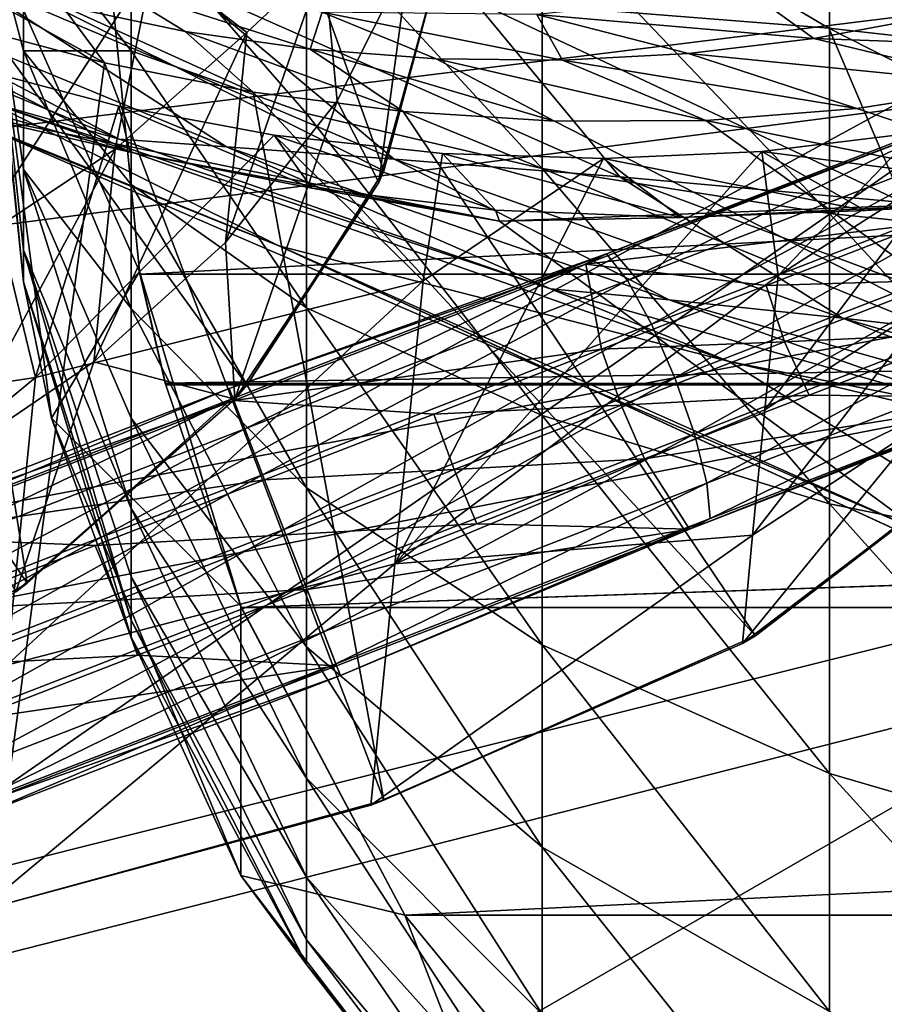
# Model space of a CAD drawing. Header units: metres. Extents: x -1004 to 0, y -808 to 0.
# Tile 65 of 160: x -748 to -712, y -123 to -81. Entities that reach past the tile are written whole.
import ezdxf

# ---------------------------------------------------------------- set-up
doc = ezdxf.new("R2010")
doc.units = ezdxf.units.M

msp = doc.modelspace()

# ---------------------------------------------------------------- linework, layer by layer
at = {"layer": 'None'}
for points in [[(-728.983765, -80.224098, 467.556396), (-730.940857, -71.413528, 437.901276), (-713.999695, -81.421814, 437.928101)], [(-730.940857, -71.413528, 437.901276), (-696.018616, -83.450539, 409.128235), (-713.999695, -81.421814, 437.928101)], [(-730.940857, -71.413528, 437.901276), (-712.102844, -73.188377, 409.17572), (-696.018616, -83.450539, 409.128235)], [(-712.102844, -73.188377, 409.17572), (-689.171509, -76.639206, 380.886658), (-696.018616, -83.450539, 409.128235)], [(-767.909729, -75.113495, 1278.576782), (-760.325806, -112.016777, 1277.635254), (-747.82074, -104.864288, 1277.85437)], [(-767.909729, -75.113495, 1278.576782), (-747.82074, -104.864288, 1277.85437), (-752.067078, -77.79908, 1278.54834)], [(-747.82074, -104.864288, 1277.85437), (-738.556946, -96.497581, 1278.096558), (-752.067078, -77.79908, 1278.54834)], [(-752.067078, -77.79908, 1278.54834), (-738.556946, -96.497581, 1278.096558), (-732.766357, -87.453568, 1278.347412)], [(-735.983337, -78.501709, 1278.572266), (-752.067078, -77.79908, 1278.54834), (-732.766357, -87.453568, 1278.347412)], [(-744.106689, -86.539146, 1251.944214), (-750.297302, -90.650917, 1250.788086), (-742.486755, -78.555969, 1247.498779)], [(-750.297302, -90.650917, 1250.788086), (-749.294861, -80.682724, 1244.015137), (-742.486755, -78.555969, 1247.498779)], [(-744.106689, -86.539146, 1251.944214), (-742.486755, -78.555969, 1247.498779), (-738.558472, -81.608009, 1253.284546)], [(-742.486755, -78.555969, 1247.498779), (-735.307251, -78.557457, 1254.764648), (-738.558472, -81.608009, 1253.284546)], [(-738.558472, -81.608009, 1253.284546), (-735.307251, -78.557457, 1254.764648), (-739.449585, -90.469261, 1259.977051)], [(-735.307251, -78.557457, 1254.764648), (-734.744995, -84.490608, 1260.75), (-739.449585, -90.469261, 1259.977051)], [(-730.305481, -78.26532, 1278.593628), (-735.983337, -78.501709, 1278.572266), (-732.766357, -87.453568, 1278.347412)], [(-735.307251, -78.557457, 1254.764648), (-731.691467, -78.403946, 1260.876221), (-734.744995, -84.490608, 1260.75)], [(-731.691467, -78.403946, 1260.876221), (-732.979797, -87.938507, 1267.624634), (-734.744995, -84.490608, 1260.75)], [(-732.766357, -87.453568, 1278.347412), (-732.979797, -87.938507, 1267.624634), (-730.309387, -78.304321, 1267.656616)], [(-731.691467, -78.403946, 1260.876221), (-730.309387, -78.304321, 1267.656616), (-732.979797, -87.938507, 1267.624634)], [(-730.305481, -78.26532, 1278.593628), (-732.766357, -87.453568, 1278.347412), (-730.309387, -78.304321, 1267.656616)], [(-743.932617, -86.11496, 594.983521), (-749.464905, -84.538696, 628.36499), (-761.679749, -78.765968, 594.713684)], [(-761.679749, -78.765968, 594.713684), (-757.594482, -78.909653, 561.601746), (-743.932617, -86.11496, 594.983521)], [(-739.407776, -86.430771, 562.040649), (-757.594482, -78.909653, 561.601746), (-750.726746, -79.14991, 529.335388)], [(-757.594482, -78.909653, 561.601746), (-739.407776, -86.430771, 562.040649), (-743.932617, -86.11496, 594.983521)], [(-751.491089, -79.042801, 849.849487), (-750.741516, -81.240654, 762.340454), (-744.554016, -82.897179, 762.313293)], [(-751.491089, -79.042801, 849.849487), (-744.554016, -82.897179, 762.313293), (-746.364136, -80.469688, 849.759216)], [(-732.336426, -86.952026, 529.793762), (-739.407776, -86.430771, 562.040649), (-750.726746, -79.14991, 529.335388)], [(-750.726746, -79.14991, 529.335388), (-741.187073, -79.543266, 498.002228), (-732.336426, -86.952026, 529.793762)], [(-744.353821, -79.596565, 937.802124), (-746.364136, -80.469688, 849.759216), (-741.151917, -81.560936, 849.667908)], [(-735.372375, -80.749969, 937.578369), (-744.353821, -79.596565, 937.802124), (-735.877258, -82.311684, 849.575989)], [(-744.353821, -79.596565, 937.802124), (-741.151917, -81.560936, 849.667908), (-735.877258, -82.311684, 849.575989)], [(-722.810791, -87.703781, 498.352325), (-741.187073, -79.543266, 498.002228), (-728.983765, -80.224098, 467.556396)], [(-741.187073, -79.543266, 498.002228), (-722.810791, -87.703781, 498.352325), (-732.336426, -86.952026, 529.793762)], [(-710.850525, -88.784164, 467.736572), (-722.810791, -87.703781, 498.352325), (-728.983765, -80.224098, 467.556396)], [(-728.983765, -80.224098, 467.556396), (-713.999695, -81.421814, 437.928101), (-710.850525, -88.784164, 467.736572)], [(-717.326111, -79.903069, 937.137939), (-726.317688, -80.85247, 937.355896), (-714.626892, -81.867577, 849.210571)], [(-717.326111, -79.903069, 937.137939), (-714.626892, -81.867577, 849.210571), (-709.394348, -80.896973, 849.121765)], [(-746.364136, -80.469688, 849.759216), (-738.288574, -84.128868, 762.297363), (-741.151917, -81.560936, 849.667908)], [(-744.554016, -82.897179, 762.313293), (-738.288574, -84.128868, 762.297363), (-746.364136, -80.469688, 849.759216)], [(-735.877258, -82.311684, 849.575989), (-730.563782, -82.71888, 849.483887), (-735.372375, -80.749969, 937.578369)], [(-730.563782, -82.71888, 849.483887), (-725.235107, -82.780426, 849.392029), (-735.372375, -80.749969, 937.578369)], [(-735.372375, -80.749969, 937.578369), (-725.235107, -82.780426, 849.392029), (-726.317688, -80.85247, 937.355896)], [(-725.235107, -82.780426, 849.392029), (-719.914917, -82.49633, 849.300781), (-726.317688, -80.85247, 937.355896)], [(-726.317688, -80.85247, 937.355896), (-719.914917, -82.49633, 849.300781), (-714.626892, -81.867577, 849.210571)], [(-714.626892, -81.867577, 849.210571), (-700.224609, -82.38092, 762.441345), (-709.394348, -80.896973, 849.121765)], [(-750.741516, -81.240654, 762.340454), (-749.326721, -118.554413, 761.371887), (-744.554016, -82.897179, 762.313293)], [(-713.999695, -81.421814, 437.928101), (-696.018616, -83.450539, 409.128235), (-696.383179, -90.372345, 437.956116)], [(-713.999695, -81.421814, 437.928101), (-696.383179, -90.372345, 437.956116), (-710.850525, -88.784164, 467.736572)], [(-759.029541, -81.819489, 646.311157), (-759.029785, -81.819389, 628.365051), (-737.193665, -90.619217, 646.197327)], [(-759.029785, -81.819389, 628.365051), (-737.196838, -90.619446, 628.364868), (-737.193665, -90.619217, 646.197327)], [(-749.464905, -84.538696, 628.36499), (-737.196838, -90.619446, 628.364868), (-759.029785, -81.819389, 628.365051)], [(-737.193665, -90.619217, 646.197327), (-751.418335, -84.825981, 664.181641), (-759.029541, -81.819489, 646.311157)], [(-744.106689, -86.539146, 1251.944214), (-738.558472, -81.608009, 1253.284546), (-745.009949, -95.521423, 1259.30481)], [(-738.558472, -81.608009, 1253.284546), (-739.449585, -90.469261, 1259.977051), (-745.009949, -95.521423, 1259.30481)], [(-735.877258, -82.311684, 849.575989), (-741.151917, -81.560936, 849.667908), (-731.953186, -84.952026, 762.292297)], [(-741.151917, -81.560936, 849.667908), (-738.288574, -84.128868, 762.297363), (-731.953186, -84.952026, 762.292297)], [(-719.914917, -82.49633, 849.300781), (-706.489563, -83.840004, 762.387085), (-714.626892, -81.867577, 849.210571)], [(-714.626892, -81.867577, 849.210571), (-706.489563, -83.840004, 762.387085), (-700.224609, -82.38092, 762.441345)], [(-731.953186, -84.952026, 762.292297), (-725.576111, -85.358589, 762.298218), (-735.877258, -82.311684, 849.575989)], [(-725.576111, -85.358589, 762.298218), (-730.563782, -82.71888, 849.483887), (-735.877258, -82.311684, 849.575989)], [(-725.576111, -85.358589, 762.298218), (-719.182434, -85.322884, 762.315674), (-730.563782, -82.71888, 849.483887)], [(-719.182434, -85.322884, 762.315674), (-725.235107, -82.780426, 849.392029), (-730.563782, -82.71888, 849.483887)], [(-712.807495, -84.818954, 762.345276), (-719.914917, -82.49633, 849.300781), (-725.235107, -82.780426, 849.392029)], [(-712.807495, -84.818954, 762.345276), (-706.489563, -83.840004, 762.387085), (-719.914917, -82.49633, 849.300781)], [(-750.680725, -82.944107, 715.855469), (-747.472656, -96.174759, 725.963257), (-764.153748, -98.699051, 724.679321)], [(-750.680725, -82.944107, 715.855469), (-750.995728, -84.550194, 673.609558), (-743.469971, -86.666687, 673.609558)], [(-743.953491, -84.717865, 718.532715), (-750.680725, -82.944107, 715.855469), (-743.469971, -86.666687, 673.609558)], [(-750.680725, -82.944107, 715.855469), (-743.953491, -84.717865, 718.532715), (-747.472656, -96.174759, 725.963257)], [(-749.326721, -118.554413, 761.371887), (-732.772095, -114.02475, 761.532654), (-744.554016, -82.897179, 762.313293)], [(-744.554016, -82.897179, 762.313293), (-732.772095, -114.02475, 761.532654), (-738.288574, -84.128868, 762.297363)], [(-719.182434, -85.322884, 762.315674), (-712.807495, -84.818954, 762.345276), (-725.235107, -82.780426, 849.392029)], [(-698.818848, -89.475624, 762.260071), (-706.489563, -83.840004, 762.387085), (-712.807495, -84.818954, 762.345276)], [(-732.772095, -114.02475, 761.532654), (-717.090942, -107.082413, 761.754089), (-738.288574, -84.128868, 762.297363)], [(-738.288574, -84.128868, 762.297363), (-717.090942, -107.082413, 761.754089), (-731.953186, -84.952026, 762.292297)], [(-750.995728, -84.550194, 673.609558), (-751.418335, -84.825981, 664.181641), (-743.469971, -86.666687, 673.609558)], [(-749.464905, -84.538696, 628.36499), (-718.199829, -95.502716, 628.36499), (-737.196838, -90.619446, 628.364868)], [(-725.743347, -92.432007, 595.253418), (-749.464905, -84.538696, 628.36499), (-743.932617, -86.11496, 594.983521)], [(-718.199829, -95.502716, 628.36499), (-749.464905, -84.538696, 628.36499), (-725.743347, -92.432007, 595.253418)], [(-743.953491, -84.717865, 718.532715), (-737.394348, -85.940575, 721.168335), (-747.472656, -96.174759, 725.963257)], [(-737.394348, -85.940575, 721.168335), (-743.953491, -84.717865, 718.532715), (-735.808228, -88.188484, 673.609558)], [(-743.953491, -84.717865, 718.532715), (-743.469971, -86.666687, 673.609558), (-735.808228, -88.188484, 673.609558)], [(-739.449585, -90.469261, 1259.977051), (-734.744995, -84.490608, 1260.75), (-739.060181, -97.09288, 1267.624634)], [(-734.744995, -84.490608, 1260.75), (-732.979797, -87.938507, 1267.624634), (-739.060181, -97.09288, 1267.624634)], [(-751.418335, -84.825981, 664.181641), (-710.112427, -102.678787, 663.714111), (-727.893005, -89.576523, 664.057251)], [(-710.112427, -102.678787, 663.714111), (-751.418335, -84.825981, 664.181641), (-737.193665, -90.619217, 646.197327)], [(-751.418335, -84.825981, 664.181641), (-727.893005, -89.576523, 664.057251), (-743.469971, -86.666687, 673.609558)], [(-717.090942, -107.082413, 761.754089), (-703.619019, -96.563766, 762.062988), (-731.953186, -84.952026, 762.292297)], [(-731.953186, -84.952026, 762.292297), (-703.619019, -96.563766, 762.062988), (-725.576111, -85.358589, 762.298218)], [(-698.818848, -89.475624, 762.260071), (-712.807495, -84.818954, 762.345276), (-719.182434, -85.322884, 762.315674)], [(-703.619019, -96.563766, 762.062988), (-719.182434, -85.322884, 762.315674), (-725.576111, -85.358589, 762.298218)], [(-703.619019, -96.563766, 762.062988), (-698.818848, -89.475624, 762.260071), (-719.182434, -85.322884, 762.315674)], [(-747.472656, -96.174759, 725.963257), (-737.394348, -85.940575, 721.168335), (-731.115417, -92.091164, 727.716492)], [(-735.808228, -88.188484, 673.609558), (-728.056458, -89.106766, 673.609558), (-737.394348, -85.940575, 721.168335)], [(-728.056458, -89.106766, 673.609558), (-730.289612, -86.715935, 724.09729), (-737.394348, -85.940575, 721.168335)], [(-737.394348, -85.940575, 721.168335), (-730.289612, -86.715935, 724.09729), (-731.115417, -92.091164, 727.716492)], [(-704.708679, -88.214264, 673.609558), (-710.345093, -85.850342, 733.578613), (-716.815125, -86.628883, 730.174866)], [(-716.815125, -86.628883, 730.174866), (-710.345093, -85.850342, 733.578613), (-716.13324, -91.872025, 734.477661)], [(-716.13324, -91.872025, 734.477661), (-710.345093, -85.850342, 733.578613), (-709.027405, -87.331459, 735.668945)], [(-739.407776, -86.430771, 562.040649), (-725.743347, -92.432007, 595.253418), (-743.932617, -86.11496, 594.983521)], [(-732.336426, -86.952026, 529.793762), (-720.734253, -92.890022, 562.479553), (-739.407776, -86.430771, 562.040649)], [(-720.734253, -92.890022, 562.479553), (-725.743347, -92.432007, 595.253418), (-739.407776, -86.430771, 562.040649)], [(-745.009949, -95.521423, 1259.30481), (-751.21106, -99.737579, 1258.724854), (-744.106689, -86.539146, 1251.944214)], [(-751.21106, -99.737579, 1258.724854), (-750.297302, -90.650917, 1250.788086), (-744.106689, -86.539146, 1251.944214)], [(-743.469971, -86.666687, 673.609558), (-727.893005, -89.576523, 664.057251), (-735.808228, -88.188484, 673.609558)], [(-723.506836, -86.925682, 727.040527), (-716.815125, -86.628883, 730.174866), (-732.300415, -104.045212, 738.086853)], [(-732.300415, -104.045212, 738.086853), (-716.815125, -86.628883, 730.174866), (-716.13324, -91.872025, 734.477661)], [(-731.115417, -92.091164, 727.716492), (-730.289612, -86.715935, 724.09729), (-723.506836, -86.925682, 727.040527)], [(-723.506836, -86.925682, 727.040527), (-730.289612, -86.715935, 724.09729), (-720.25946, -89.417747, 673.609558)], [(-730.289612, -86.715935, 724.09729), (-728.056458, -89.106766, 673.609558), (-720.25946, -89.417747, 673.609558)], [(-716.815125, -86.628883, 730.174866), (-723.506836, -86.925682, 727.040527), (-712.461975, -89.119698, 673.609558)], [(-712.461975, -89.119698, 673.609558), (-704.708679, -88.214264, 673.609558), (-716.815125, -86.628883, 730.174866)], [(-722.810791, -87.703781, 498.352325), (-713.418884, -93.667999, 530.252136), (-732.336426, -86.952026, 529.793762)], [(-713.418884, -93.667999, 530.252136), (-720.734253, -92.890022, 562.479553), (-732.336426, -86.952026, 529.793762)], [(-731.115417, -92.091164, 727.716492), (-723.506836, -86.925682, 727.040527), (-732.300415, -104.045212, 738.086853)], [(-723.506836, -86.925682, 727.040527), (-720.25946, -89.417747, 673.609558), (-712.461975, -89.119698, 673.609558)], [(-732.766357, -87.453568, 1278.347412), (-738.556946, -96.497581, 1278.096558), (-732.979797, -87.938507, 1267.624634)], [(-710.850525, -88.784164, 467.736572), (-703.873169, -94.762337, 498.702423), (-722.810791, -87.703781, 498.352325)], [(-703.873169, -94.762337, 498.702423), (-713.418884, -93.667999, 530.252136), (-722.810791, -87.703781, 498.352325)], [(-716.13324, -91.872025, 734.477661), (-709.027405, -87.331459, 735.668945), (-716.695435, -97.543243, 739.291138)], [(-709.027405, -87.331459, 735.668945), (-709.582214, -92.928329, 740.087158), (-716.695435, -97.543243, 739.291138)], [(-738.556946, -96.497581, 1278.096558), (-739.060181, -97.09288, 1267.624634), (-732.979797, -87.938507, 1267.624634)], [(-727.893005, -89.576523, 664.057251), (-728.056458, -89.106766, 673.609558), (-735.808228, -88.188484, 673.609558)], [(-703.909302, -88.649727, 664.081543), (-704.708679, -88.214264, 673.609558), (-712.461975, -89.119698, 673.609558)], [(-710.112427, -102.678787, 663.714111), (-703.909302, -88.649727, 664.081543), (-727.893005, -89.576523, 664.057251)], [(-727.893005, -89.576523, 664.057251), (-703.909302, -88.649727, 664.081543), (-720.25946, -89.417747, 673.609558)], [(-720.25946, -89.417747, 673.609558), (-703.909302, -88.649727, 664.081543), (-712.461975, -89.119698, 673.609558)], [(-728.056458, -89.106766, 673.609558), (-727.893005, -89.576523, 664.057251), (-720.25946, -89.417747, 673.609558)], [(-745.009949, -95.521423, 1259.30481), (-739.449585, -90.469261, 1259.977051), (-739.060181, -97.09288, 1267.624634)], [(-737.193665, -90.619217, 646.197327), (-737.196838, -90.619446, 628.364868), (-694.430115, -110.304489, 645.939514)], [(-737.196838, -90.619446, 628.364868), (-694.446411, -110.296303, 628.364868), (-694.430115, -110.304489, 645.939514)], [(-718.199829, -95.502716, 628.36499), (-694.446411, -110.296303, 628.364868), (-737.196838, -90.619446, 628.364868)], [(-694.430115, -110.304489, 645.939514), (-710.112427, -102.678787, 663.714111), (-737.193665, -90.619217, 646.197327)], [(-716.13324, -91.872025, 734.477661), (-716.695435, -97.543243, 739.291138), (-732.300415, -104.045212, 738.086853)], [(-732.300415, -104.045212, 738.086853), (-748.677246, -108.32634, 737.203369), (-731.115417, -92.091164, 727.716492)], [(-748.677246, -108.32634, 737.203369), (-747.472656, -96.174759, 725.963257), (-731.115417, -92.091164, 727.716492)], [(-707.174194, -97.692383, 595.523315), (-725.743347, -92.432007, 595.253418), (-720.734253, -92.890022, 562.479553)], [(-707.174194, -97.692383, 595.523315), (-718.199829, -95.502716, 628.36499), (-725.743347, -92.432007, 595.253418)], [(-701.639648, -98.259323, 562.918457), (-707.174194, -97.692383, 595.523315), (-720.734253, -92.890022, 562.479553)], [(-720.734253, -92.890022, 562.479553), (-713.418884, -93.667999, 530.252136), (-701.639648, -98.259323, 562.918457)], [(-716.695435, -97.543243, 739.291138), (-709.582214, -92.928329, 740.087158), (-717.22052, -102.839584, 744.520203)], [(-709.582214, -92.928329, 740.087158), (-710.102844, -98.180084, 744.916382), (-717.22052, -102.839584, 744.520203)], [(-713.418884, -93.667999, 530.252136), (-703.873169, -94.762337, 498.702423), (-694.042847, -99.266647, 530.710449)], [(-713.418884, -93.667999, 530.252136), (-694.042847, -99.266647, 530.710449), (-701.639648, -98.259323, 562.918457)], [(-748.292542, -105.220383, 1267.624634), (-751.21106, -99.737579, 1258.724854), (-745.009949, -95.521423, 1259.30481)], [(-739.060181, -97.09288, 1267.624634), (-748.292542, -105.220383, 1267.624634), (-745.009949, -95.521423, 1259.30481)], [(-718.199829, -95.502716, 628.36499), (-685.96875, -103.176041, 628.364929), (-694.446411, -110.296303, 628.364868)], [(-685.96875, -103.176041, 628.364929), (-718.199829, -95.502716, 628.36499), (-707.174194, -97.692383, 595.523315)], [(-764.153748, -98.699051, 724.679321), (-747.472656, -96.174759, 725.963257), (-765.372681, -110.995293, 736.556396)], [(-747.472656, -96.174759, 725.963257), (-748.677246, -108.32634, 737.203369), (-765.372681, -110.995293, 736.556396)], [(-738.556946, -96.497581, 1278.096558), (-747.82074, -104.864288, 1277.85437), (-739.060181, -97.09288, 1267.624634)], [(-704.063965, -97.074326, 750.049561), (-703.619019, -96.563766, 762.062988), (-717.090942, -107.082413, 761.754089)], [(-747.82074, -104.864288, 1277.85437), (-748.292542, -105.220383, 1267.624634), (-739.060181, -97.09288, 1267.624634)], [(-717.632446, -107.408997, 750.049561), (-704.063965, -97.074326, 750.049561), (-717.090942, -107.082413, 761.754089)], [(-717.632446, -107.408997, 750.049561), (-710.102844, -98.180084, 744.916382), (-704.063965, -97.074326, 750.049561)], [(-716.695435, -97.543243, 739.291138), (-717.22052, -102.839584, 744.520203), (-732.300415, -104.045212, 738.086853)], [(-717.22052, -102.839584, 744.520203), (-710.102844, -98.180084, 744.916382), (-717.632446, -107.408997, 750.049561)], [(-732.300415, -104.045212, 738.086853), (-717.22052, -102.839584, 744.520203), (-733.319153, -114.237312, 750.049561)], [(-733.319153, -114.237312, 750.049561), (-717.22052, -102.839584, 744.520203), (-717.632446, -107.408997, 750.049561)], [(-748.677246, -108.32634, 737.203369), (-732.300415, -104.045212, 738.086853), (-749.850342, -118.69236, 750.049561)], [(-749.850342, -118.69236, 750.049561), (-732.300415, -104.045212, 738.086853), (-733.319153, -114.237312, 750.049561)], [(-747.82074, -104.864288, 1277.85437), (-760.325806, -112.016777, 1277.635254), (-748.292542, -105.220383, 1267.624634)], [(-717.632446, -107.408997, 750.049561), (-717.090942, -107.082413, 761.754089), (-732.772095, -114.02475, 761.532654)], [(-733.319153, -114.237312, 750.049561), (-717.632446, -107.408997, 750.049561), (-732.772095, -114.02475, 761.532654)], [(-749.850342, -118.69236, 750.049561), (-733.319153, -114.237312, 750.049561), (-749.326721, -118.554413, 761.371887)], [(-733.319153, -114.237312, 750.049561), (-732.772095, -114.02475, 761.532654), (-749.326721, -118.554413, 761.371887)]]:
    msp.add_3dface(points, dxfattribs=at)
at = {"layer": 'None012310'}
for points in [[(-942.573914, -80.740601, 2094.278809), (-932.118103, -108.3162, 2112.660645), (-502.018646, -55.05748, 2077.158447)], [(-502.018646, -55.05748, 2077.158447), (-932.118103, -108.3162, 2112.660645), (-918.387695, -133.430511, 2129.401611)], [(-918.387695, -133.430511, 2129.401611), (-901.755127, -155.084702, 2143.836426), (-502.018646, -55.05748, 2077.158447)], [(-901.755127, -155.084702, 2143.836426), (-820.791748, -194.333847, 2169.999756), (-502.018646, -55.05748, 2077.158447)], [(-502.018646, -55.05748, 2077.158447), (-820.791748, -194.333847, 2169.999756), (-502.018646, -194.333847, 2169.999756)], [(-502.018646, -57.672649, 2075.415039), (-939.278992, -86.006744, 2094.30249), (-946.362122, -57.672649, 2075.415039)], [(-928.7276, -113.098167, 2112.361572), (-939.278992, -86.006744, 2094.30249), (-502.018646, -57.672649, 2075.415039)], [(-914.9198, -137.676178, 2128.745361), (-928.7276, -113.098167, 2112.361572), (-502.018646, -57.672649, 2075.415039)], [(-502.018646, -57.672649, 2075.415039), (-898.363892, -158.604187, 2142.695801), (-914.9198, -137.676178, 2128.745361)], [(-820.791748, -195.279739, 2167.143799), (-898.363892, -158.604187, 2142.695801), (-502.018646, -57.672649, 2075.415039)], [(-502.018646, -195.279739, 2167.143799), (-820.791748, -195.279739, 2167.143799), (-502.018646, -57.672649, 2075.415039)]]:
    msp.add_3dface(points, dxfattribs=at)
at = {"layer": 'None012311'}
for points in [[(-709.967651, -85.85939, 854.876831), (-708.22699, -85.083313, 850.281494), (-723.378906, -90.955582, 845.351868)], [(-723.378906, -90.955582, 845.351868), (-708.22699, -85.083313, 850.281494), (-722.495911, -92.081223, 843.25769)], [(-708.22699, -85.083313, 850.281494), (-706.97052, -86.064209, 848.308899), (-722.495911, -92.081223, 843.25769)], [(-709.903564, -89.678368, 858.064453), (-709.967651, -85.85939, 854.876831), (-724.249512, -91.39447, 850.230225)], [(-724.249512, -91.39447, 850.230225), (-709.967651, -85.85939, 854.876831), (-723.378906, -90.955582, 845.351868)], [(-722.495911, -92.081223, 843.25769), (-706.97052, -86.064209, 848.308899), (-721.480164, -93.919983, 841.83667)], [(-706.97052, -86.064209, 848.308899), (-705.701355, -87.804749, 846.970276), (-721.480164, -93.919983, 841.83667)], [(-721.480164, -93.919983, 841.83667), (-705.701355, -87.804749, 846.970276), (-720.486267, -96.191925, 841.305054)], [(-705.701355, -87.804749, 846.970276), (-704.61261, -90.039948, 846.469543), (-720.486267, -96.191925, 841.305054)], [(-716.640869, -92.289467, 855.479004), (-709.903564, -89.678368, 858.064453), (-724.249512, -91.39447, 850.230225)], [(-709.161072, -92.06794, 858.477783), (-709.903564, -89.678368, 858.064453), (-716.640869, -92.289467, 855.479004)], [(-720.486267, -96.191925, 841.305054), (-704.61261, -90.039948, 846.469543), (-719.665527, -98.55117, 841.743896)], [(-704.61261, -90.039948, 846.469543), (-703.870117, -92.42952, 846.882874), (-719.665527, -98.55117, 841.743896)], [(-723.378906, -90.955582, 845.351868), (-739.136414, -97.062553, 843.687195), (-739.298096, -96.645401, 846.183594)], [(-723.378906, -90.955582, 845.351868), (-739.298096, -96.645401, 846.183594), (-724.249512, -91.39447, 850.230225)], [(-738.641846, -98.338722, 841.552063), (-739.136414, -97.062553, 843.687195), (-723.378906, -90.955582, 845.351868)], [(-722.495911, -92.081223, 843.25769), (-738.641846, -98.338722, 841.552063), (-723.378906, -90.955582, 845.351868)], [(-739.298096, -96.645401, 846.183594), (-739.102234, -97.15078, 848.661194), (-724.249512, -91.39447, 850.230225)], [(-724.249512, -91.39447, 850.230225), (-739.102234, -97.15078, 848.661194), (-723.58197, -94.979561, 853.614197)], [(-723.58197, -94.979561, 853.614197), (-716.640869, -92.289467, 855.479004), (-724.249512, -91.39447, 850.230225)], [(-737.889648, -100.279625, 840.103149), (-738.641846, -98.338722, 841.552063), (-722.495911, -92.081223, 843.25769)], [(-721.480164, -93.919983, 841.83667), (-737.889648, -100.279625, 840.103149), (-722.495911, -92.081223, 843.25769)], [(-715.859863, -94.664101, 855.907104), (-716.640869, -92.289467, 855.479004), (-723.58197, -94.979561, 853.614197)], [(-715.859863, -94.664101, 855.907104), (-709.161072, -92.06794, 858.477783), (-716.640869, -92.289467, 855.479004)], [(-708.072388, -94.303139, 857.97699), (-709.161072, -92.06794, 858.477783), (-715.859863, -94.664101, 855.907104)], [(-719.665527, -98.55117, 841.743896), (-703.870117, -92.42952, 846.882874), (-719.142883, -100.638535, 843.086243)], [(-703.870117, -92.42952, 846.882874), (-703.586914, -94.609673, 848.147339), (-719.142883, -100.638535, 843.086243)], [(-736.994324, -102.589775, 839.561157), (-737.889648, -100.279625, 840.103149), (-721.480164, -93.919983, 841.83667)], [(-720.486267, -96.191925, 841.305054), (-736.994324, -102.589775, 839.561157), (-721.480164, -93.919983, 841.83667)], [(-714.81781, -96.917397, 855.388428), (-708.072388, -94.303139, 857.97699), (-715.859863, -94.664101, 855.907104)], [(-705.546692, -97.024574, 854.665771), (-708.072388, -94.303139, 857.97699), (-714.81781, -96.917397, 855.388428)], [(-722.76123, -97.338799, 854.052979), (-715.859863, -94.664101, 855.907104), (-723.58197, -94.979561, 853.614197)], [(-714.81781, -96.917397, 855.388428), (-715.859863, -94.664101, 855.907104), (-722.76123, -97.338799, 854.052979)], [(-719.142883, -100.638535, 843.086243), (-703.586914, -94.609673, 848.147339), (-718.997986, -102.136253, 845.127808)], [(-703.586914, -94.609673, 848.147339), (-703.806091, -96.248497, 850.070435), (-718.997986, -102.136253, 845.127808)], [(-739.102234, -97.15078, 848.661194), (-730.660095, -97.722748, 852.488037), (-723.58197, -94.979561, 853.614197)], [(-723.58197, -94.979561, 853.614197), (-730.660095, -97.722748, 852.488037), (-722.76123, -97.338799, 854.052979)], [(-736.092163, -104.91748, 840.008545), (-736.994324, -102.589775, 839.561157), (-720.486267, -96.191925, 841.305054)], [(-719.665527, -98.55117, 841.743896), (-736.092163, -104.91748, 840.008545), (-720.486267, -96.191925, 841.305054)], [(-718.997986, -102.136253, 845.127808), (-703.806091, -96.248497, 850.070435), (-719.868591, -102.575142, 850.006226)], [(-719.868591, -102.575142, 850.006226), (-703.806091, -96.248497, 850.070435), (-705.546692, -97.024574, 854.665771)], [(-739.136414, -97.062553, 843.687195), (-754.893982, -103.169518, 845.351868), (-739.298096, -96.645401, 846.183594)], [(-739.298096, -96.645401, 846.183594), (-754.893982, -103.169518, 845.351868), (-754.601501, -102.576378, 847.800293)], [(-739.298096, -96.645401, 846.183594), (-754.601501, -102.576378, 847.800293), (-739.102234, -97.15078, 848.661194)], [(-754.787781, -104.596214, 843.25769), (-754.893982, -103.169518, 845.351868), (-739.136414, -97.062553, 843.687195)], [(-738.641846, -98.338722, 841.552063), (-754.787781, -104.596214, 843.25769), (-739.136414, -97.062553, 843.687195)], [(-754.601501, -102.576378, 847.800293), (-753.954956, -102.907089, 850.230225), (-739.102234, -97.15078, 848.661194)], [(-739.102234, -97.15078, 848.661194), (-753.954956, -102.907089, 850.230225), (-737.807068, -100.49263, 852.11145)], [(-730.660095, -97.722748, 852.488037), (-739.102234, -97.15078, 848.661194), (-737.807068, -100.49263, 852.11145)], [(-721.767334, -99.610748, 853.521362), (-714.81781, -96.917397, 855.388428), (-722.76123, -97.338799, 854.052979)], [(-721.767334, -99.610748, 853.521362), (-705.546692, -97.024574, 854.665771), (-714.81781, -96.917397, 855.388428)], [(-719.868591, -102.575142, 850.006226), (-705.546692, -97.024574, 854.665771), (-721.767334, -99.610748, 853.521362)], [(-730.660095, -97.722748, 852.488037), (-729.798889, -100.066299, 852.933228), (-722.76123, -97.338799, 854.052979)], [(-722.76123, -97.338799, 854.052979), (-729.798889, -100.066299, 852.933228), (-721.767334, -99.610748, 853.521362)], [(-729.798889, -100.066299, 852.933228), (-730.660095, -97.722748, 852.488037), (-737.807068, -100.49263, 852.11145)], [(-754.299133, -106.639267, 841.83667), (-754.787781, -104.596214, 843.25769), (-738.641846, -98.338722, 841.552063)], [(-737.889648, -100.279625, 840.103149), (-754.299133, -106.639267, 841.83667), (-738.641846, -98.338722, 841.552063)], [(-735.320618, -106.908363, 841.377197), (-736.092163, -104.91748, 840.008545), (-719.665527, -98.55117, 841.743896)], [(-719.142883, -100.638535, 843.086243), (-735.320618, -106.908363, 841.377197), (-719.665527, -98.55117, 841.743896)], [(-729.798889, -100.066299, 852.933228), (-728.854004, -102.357254, 852.39386), (-721.767334, -99.610748, 853.521362)], [(-728.854004, -102.357254, 852.39386), (-719.868591, -102.575142, 850.006226), (-721.767334, -99.610748, 853.521362)], [(-729.798889, -100.066299, 852.933228), (-737.807068, -100.49263, 852.11145), (-736.904968, -102.820328, 852.558777)], [(-728.854004, -102.357254, 852.39386), (-729.798889, -100.066299, 852.933228), (-736.904968, -102.820328, 852.558777)], [(-753.50238, -108.987633, 841.305054), (-754.299133, -106.639267, 841.83667), (-737.889648, -100.279625, 840.103149)], [(-753.954956, -102.907089, 850.230225), (-744.954041, -103.262505, 852.488037), (-737.807068, -100.49263, 852.11145)], [(-736.994324, -102.589775, 839.561157), (-753.50238, -108.987633, 841.305054), (-737.889648, -100.279625, 840.103149)], [(-737.807068, -100.49263, 852.11145), (-744.954041, -103.262505, 852.488037), (-736.904968, -102.820328, 852.558777)], [(-734.796997, -108.259331, 843.45874), (-735.320618, -106.908363, 841.377197), (-719.142883, -100.638535, 843.086243)], [(-718.997986, -102.136253, 845.127808), (-734.796997, -108.259331, 843.45874), (-719.142883, -100.638535, 843.086243)], [(-734.796997, -108.259331, 843.45874), (-718.997986, -102.136253, 845.127808), (-734.601135, -108.764702, 845.93634)], [(-734.601135, -108.764702, 845.93634), (-718.997986, -102.136253, 845.127808), (-719.868591, -102.575142, 850.006226)], [(-752.51886, -111.283791, 841.743896), (-753.50238, -108.987633, 841.305054), (-736.994324, -102.589775, 839.561157)], [(-736.092163, -104.91748, 840.008545), (-752.51886, -111.283791, 841.743896), (-736.994324, -102.589775, 839.561157)], [(-736.904968, -102.820328, 852.558777), (-736.009644, -105.130486, 852.016785), (-728.854004, -102.357254, 852.39386)], [(-736.009644, -105.130486, 852.016785), (-719.868591, -102.575142, 850.006226), (-728.854004, -102.357254, 852.39386)], [(-734.762817, -108.347557, 848.432739), (-719.868591, -102.575142, 850.006226), (-736.009644, -105.130486, 852.016785)], [(-719.868591, -102.575142, 850.006226), (-734.762817, -108.347557, 848.432739), (-734.601135, -108.764702, 845.93634)], [(-753.954956, -102.907089, 850.230225), (-752.032166, -106.005692, 853.614197), (-744.954041, -103.262505, 852.488037)], [(-744.954041, -103.262505, 852.488037), (-744.011047, -105.574364, 852.933228), (-736.904968, -102.820328, 852.558777)], [(-744.011047, -105.574364, 852.933228), (-736.009644, -105.130486, 852.016785), (-736.904968, -102.820328, 852.558777)], [(-752.032166, -106.005692, 853.614197), (-744.011047, -105.574364, 852.933228), (-744.954041, -103.262505, 852.488037)], [(-751.498352, -113.178185, 843.086243), (-752.51886, -111.283791, 841.743896), (-736.092163, -104.91748, 840.008545)], [(-735.320618, -106.908363, 841.377197), (-751.498352, -113.178185, 843.086243), (-736.092163, -104.91748, 840.008545)], [(-743.165283, -107.903717, 852.39386), (-736.009644, -105.130486, 852.016785), (-744.011047, -105.574364, 852.933228)], [(-743.165283, -107.903717, 852.39386), (-734.762817, -108.347557, 848.432739), (-736.009644, -105.130486, 852.016785)], [(-744.011047, -105.574364, 852.933228), (-752.032166, -106.005692, 853.614197), (-751.048706, -108.301857, 854.052979)], [(-751.048706, -108.301857, 854.052979), (-743.165283, -107.903717, 852.39386), (-744.011047, -105.574364, 852.933228)], [(-750.596069, -114.382401, 845.127808), (-751.498352, -113.178185, 843.086243), (-735.320618, -106.908363, 841.377197)], [(-734.796997, -108.259331, 843.45874), (-750.596069, -114.382401, 845.127808), (-735.320618, -106.908363, 841.377197)], [(-751.048706, -108.301857, 854.052979), (-750.251953, -110.650223, 853.521362), (-743.165283, -107.903717, 852.39386)], [(-750.251953, -110.650223, 853.521362), (-734.762817, -108.347557, 848.432739), (-743.165283, -107.903717, 852.39386)], [(-750.596069, -114.382401, 845.127808), (-734.796997, -108.259331, 843.45874), (-749.949524, -114.713112, 847.557739)], [(-749.657104, -114.119965, 850.006226), (-734.762817, -108.347557, 848.432739), (-750.251953, -110.650223, 853.521362)], [(-749.949524, -114.713112, 847.557739), (-734.796997, -108.259331, 843.45874), (-734.601135, -108.764702, 845.93634)], [(-734.762817, -108.347557, 848.432739), (-749.657104, -114.119965, 850.006226), (-734.601135, -108.764702, 845.93634)], [(-734.601135, -108.764702, 845.93634), (-749.657104, -114.119965, 850.006226), (-749.949524, -114.713112, 847.557739)]]:
    msp.add_3dface(points, dxfattribs=at)
at = {"layer": 'None012318'}
for points in [[(-747.979431, -92.131554, 2175.408447), (-747.974792, -90.805595, 2181.227295), (-749.516602, -76.529678, 2175)], [(-747.974792, -87.397736, 2186.156494), (-747.974792, -82.381035, 2189.434082), (-749.516602, -76.529678, 2175)], [(-747.974792, -82.381035, 2189.434082), (-747.979431, -76.529678, 2190.607178), (-749.516602, -76.529678, 2175)], [(-747.974792, -87.397736, 2186.156494), (-749.516602, -76.529678, 2175), (-747.974792, -90.805595, 2181.227295)], [(-747.979431, -92.131554, 2175.408447), (-749.516602, -76.529678, 2175), (-749.516602, -77.184326, 2150)], [(-743.426941, -76.529678, 2205.614746), (-747.979431, -76.529678, 2190.607178), (-743.426941, -82.385452, 2205.049316)], [(-747.979431, -76.529678, 2190.607178), (-747.974792, -82.381035, 2189.434082), (-743.426941, -82.385452, 2205.049316)], [(-736.03418, -76.529678, 2219.445557), (-743.426941, -76.529678, 2205.614746), (-736.02771, -85.031998, 2218.630371)], [(-743.426941, -76.529678, 2205.614746), (-743.426941, -82.385452, 2205.049316), (-736.02771, -85.031998, 2218.630371)], [(-726.085144, -76.529678, 2231.568604), (-736.03418, -76.529678, 2219.445557), (-726.085144, -87.349739, 2230.52417)], [(-736.03418, -76.529678, 2219.445557), (-736.02771, -85.031998, 2218.630371), (-726.085144, -87.349739, 2230.52417)], [(-713.962219, -76.529678, 2241.517578), (-726.085144, -76.529678, 2231.568604), (-713.967712, -89.25148, 2240.282959)], [(-726.085144, -76.529678, 2231.568604), (-726.085144, -87.349739, 2230.52417), (-713.967712, -89.25148, 2240.282959)], [(-713.962219, -76.529678, 2241.517578), (-713.967712, -89.25148, 2240.282959), (-700.131287, -90.666763, 2247.545654)], [(-700.131287, -76.529678, 2248.9104), (-713.962219, -76.529678, 2241.517578), (-700.131287, -90.666763, 2247.545654)], [(-746.790649, -97.89695, 2150), (-747.979431, -92.131554, 2175.408447), (-749.516602, -77.184326, 2150)], [(-746.790649, -97.89695, 2150), (-749.516602, -77.184326, 2150), (-743.088013, -91.699341, 2150)], [(-749.516602, -77.184326, 2150), (-744.516602, -77.184326, 2150), (-743.088013, -91.699341, 2150)], [(-744.516602, -77.184326, 2175), (-743.063965, -91.819672, 2175), (-744.516602, -77.184326, 2150)], [(-743.063965, -91.819672, 2175), (-743.088013, -91.699341, 2150), (-744.516602, -77.184326, 2150)], [(-743.063965, -91.819672, 2175), (-744.516602, -77.184326, 2175), (-459.516602, -77.184326, 2175)], [(-460.969238, -91.819672, 2175), (-743.063965, -91.819672, 2175), (-459.516602, -77.184326, 2175)], [(-743.426941, -82.385452, 2205.049316), (-747.974792, -82.381035, 2189.434082), (-743.426941, -88.031303, 2203.37207)], [(-747.974792, -82.381035, 2189.434082), (-743.426941, -93.268021, 2200.630127), (-743.426941, -88.031303, 2203.37207)], [(-743.426941, -93.268021, 2200.630127), (-747.974792, -82.381035, 2189.434082), (-747.974792, -87.397736, 2186.156494)], [(-736.02771, -85.031998, 2218.630371), (-743.426941, -82.385452, 2205.049316), (-736.02771, -93.229515, 2216.194824)], [(-743.426941, -82.385452, 2205.049316), (-743.426941, -88.031303, 2203.37207), (-736.02771, -93.229515, 2216.194824)], [(-726.085144, -87.349739, 2230.52417), (-736.02771, -85.031998, 2218.630371), (-726.085144, -97.781906, 2227.424561)], [(-736.02771, -85.031998, 2218.630371), (-736.02771, -93.229515, 2216.194824), (-726.085144, -97.781906, 2227.424561)], [(-743.426941, -97.892311, 2196.929443), (-747.974792, -87.397736, 2186.156494), (-743.426941, -101.712852, 2192.403564)], [(-747.974792, -87.397736, 2186.156494), (-747.974792, -90.805595, 2181.227295), (-743.426941, -101.712852, 2192.403564)], [(-743.426941, -97.892311, 2196.929443), (-743.426941, -93.268021, 2200.630127), (-747.974792, -87.397736, 2186.156494)], [(-713.967712, -89.25148, 2240.282959), (-726.085144, -87.349739, 2230.52417), (-713.967712, -101.51722, 2236.638916)], [(-726.085144, -87.349739, 2230.52417), (-726.085144, -97.781906, 2227.424561), (-713.967712, -101.51722, 2236.638916)], [(-736.02771, -93.229515, 2216.194824), (-743.426941, -88.031303, 2203.37207), (-736.02771, -100.833, 2212.213867)], [(-743.426941, -88.031303, 2203.37207), (-743.426941, -93.268021, 2200.630127), (-736.02771, -100.833, 2212.213867)], [(-700.131287, -90.666763, 2247.545654), (-713.967712, -89.25148, 2240.282959), (-700.131287, -104.29705, 2243.496094)], [(-713.967712, -89.25148, 2240.282959), (-713.967712, -101.51722, 2236.638916), (-700.131287, -104.29705, 2243.496094)], [(-743.426941, -106.415527, 2181.640381), (-747.974792, -90.805595, 2181.227295), (-747.979431, -92.131554, 2175.408447)], [(-743.426941, -101.712852, 2192.403564), (-747.974792, -90.805595, 2181.227295), (-743.426941, -104.590904, 2187.240479)], [(-747.974792, -90.805595, 2181.227295), (-743.426941, -106.415527, 2181.640381), (-743.426941, -104.590904, 2187.240479)], [(-746.790649, -97.89695, 2150), (-743.088013, -91.699341, 2150), (-738.812073, -105.828743, 2150)], [(-743.063965, -91.819672, 2175), (-741.991882, -96.408707, 2175), (-743.088013, -91.699341, 2150)], [(-741.991882, -96.408707, 2175), (-741.971985, -96.483032, 2175), (-743.088013, -91.699341, 2150)], [(-743.088013, -91.699341, 2150), (-741.971985, -96.483032, 2175), (-738.786621, -105.890388, 2175)], [(-743.088013, -91.699341, 2150), (-738.786621, -105.890388, 2175), (-738.812073, -105.828743, 2150)], [(-741.991882, -96.408707, 2175), (-743.063965, -91.819672, 2175), (-460.969238, -91.819672, 2175)], [(-462.061188, -96.483032, 2175), (-741.991882, -96.408707, 2175), (-460.969238, -91.819672, 2175)], [(-743.426941, -107.133865, 2175.801514), (-743.426941, -106.415527, 2181.640381), (-747.979431, -92.131554, 2175.408447)], [(-743.426941, -107.133865, 2175.801514), (-747.979431, -92.131554, 2175.408447), (-746.790649, -97.89695, 2150)], [(-736.02771, -100.833, 2212.213867), (-743.426941, -93.268021, 2200.630127), (-736.02771, -107.547249, 2206.840332)], [(-743.426941, -93.268021, 2200.630127), (-743.426941, -97.892311, 2196.929443), (-736.02771, -107.547249, 2206.840332)], [(-726.085144, -97.781906, 2227.424561), (-736.02771, -93.229515, 2216.194824), (-726.085144, -107.458107, 2222.358398)], [(-736.02771, -93.229515, 2216.194824), (-736.02771, -100.833, 2212.213867), (-726.085144, -107.458107, 2222.358398)], [(-741.971985, -96.483032, 2175), (-741.991882, -96.408707, 2175), (-462.061188, -96.483032, 2175)], [(-738.786621, -105.890388, 2175), (-741.971985, -96.483032, 2175), (-462.061188, -96.483032, 2175)], [(-462.061188, -96.483032, 2175), (-462.081146, -96.557335, 2175), (-738.786621, -105.890388, 2175)], [(-462.081146, -96.557335, 2175), (-465.246552, -105.890388, 2175), (-738.786621, -105.890388, 2175)], [(-738.798645, -117.198036, 2150), (-743.426941, -107.133865, 2175.801514), (-746.790649, -97.89695, 2150)], [(-738.798645, -117.198036, 2150), (-746.790649, -97.89695, 2150), (-738.812073, -105.828743, 2150)], [(-736.02771, -107.547249, 2206.840332), (-743.426941, -97.892311, 2196.929443), (-736.02771, -113.094513, 2200.269043)], [(-743.426941, -97.892311, 2196.929443), (-743.426941, -101.712852, 2192.403564), (-736.02771, -113.094513, 2200.269043)], [(-713.967712, -101.51722, 2236.638916), (-726.085144, -97.781906, 2227.424561), (-713.967712, -112.894119, 2230.682129)], [(-726.085144, -97.781906, 2227.424561), (-726.085144, -107.458107, 2222.358398), (-713.967712, -112.894119, 2230.682129)], [(-726.085144, -107.458107, 2222.358398), (-736.02771, -100.833, 2212.213867), (-726.085144, -116.00267, 2215.520264)], [(-736.02771, -100.833, 2212.213867), (-736.02771, -107.547249, 2206.840332), (-726.085144, -116.00267, 2215.520264)], [(-736.02771, -113.094513, 2200.269043), (-743.426941, -101.712852, 2192.403564), (-736.02771, -117.273315, 2192.772461)], [(-743.426941, -101.712852, 2192.403564), (-743.426941, -104.590904, 2187.240479), (-736.02771, -117.273315, 2192.772461)], [(-700.131287, -104.29705, 2243.496094), (-713.967712, -101.51722, 2236.638916), (-700.131287, -116.939621, 2236.876465)], [(-713.967712, -101.51722, 2236.638916), (-713.967712, -112.894119, 2230.682129), (-700.131287, -116.939621, 2236.876465)], [(-736.02771, -117.273315, 2192.772461), (-743.426941, -104.590904, 2187.240479), (-736.02771, -119.922577, 2184.641602)], [(-743.426941, -104.590904, 2187.240479), (-743.426941, -106.415527, 2181.640381), (-736.02771, -119.922577, 2184.641602)], [(-738.798645, -117.198036, 2150), (-738.812073, -105.828743, 2150), (-731.880615, -118.876572, 2150)], [(-738.786621, -105.890388, 2175), (-731.884155, -118.871262, 2175), (-738.812073, -105.828743, 2150)], [(-738.812073, -105.828743, 2150), (-731.884155, -118.871262, 2175), (-731.880615, -118.876572, 2150)], [(-738.786621, -105.890388, 2175), (-465.246552, -105.890388, 2175), (-731.884155, -118.871262, 2175)], [(-465.246552, -105.890388, 2175), (-472.149017, -118.871262, 2175), (-731.884155, -118.871262, 2175)], [(-736.02771, -119.922577, 2184.641602), (-743.426941, -106.415527, 2181.640381), (-736.03418, -120.960068, 2176.16333)], [(-743.426941, -106.415527, 2181.640381), (-743.426941, -107.133865, 2175.801514), (-736.03418, -120.960068, 2176.16333)], [(-736.03418, -120.960068, 2176.16333), (-743.426941, -107.133865, 2175.801514), (-738.798645, -117.198036, 2150)], [(-726.085144, -116.00267, 2215.520264), (-736.02771, -107.547249, 2206.840332), (-726.085144, -123.062119, 2207.157471)], [(-736.02771, -107.547249, 2206.840332), (-736.02771, -113.094513, 2200.269043), (-726.085144, -123.062119, 2207.157471)], [(-713.967712, -112.894119, 2230.682129), (-726.085144, -107.458107, 2222.358398), (-713.967712, -122.940483, 2222.64209)], [(-726.085144, -107.458107, 2222.358398), (-726.085144, -116.00267, 2215.520264), (-713.967712, -122.940483, 2222.64209)], [(-700.131287, -116.939621, 2236.876465), (-713.967712, -112.894119, 2230.682129), (-700.131287, -128.103622, 2227.942139)], [(-713.967712, -112.894119, 2230.682129), (-713.967712, -122.940483, 2222.64209), (-700.131287, -128.103622, 2227.942139)], [(-726.085144, -123.062119, 2207.157471), (-736.02771, -113.094513, 2200.269043), (-726.085144, -128.380066, 2197.617188)], [(-736.02771, -113.094513, 2200.269043), (-736.02771, -117.273315, 2192.772461), (-726.085144, -128.380066, 2197.617188)], [(-713.967712, -122.940483, 2222.64209), (-726.085144, -116.00267, 2215.520264), (-713.967712, -131.240707, 2212.80957)], [(-726.085144, -116.00267, 2215.520264), (-726.085144, -123.062119, 2207.157471), (-713.967712, -131.240707, 2212.80957)], [(-726.085144, -133.772263, 2150), (-736.03418, -120.960068, 2176.16333), (-738.798645, -117.198036, 2150)], [(-726.085144, -133.772263, 2150), (-738.798645, -117.198036, 2150), (-731.880615, -118.876572, 2150)], [(-726.085144, -128.380066, 2197.617188), (-736.02771, -117.273315, 2192.772461), (-726.085144, -131.751526, 2187.269775)], [(-736.02771, -117.273315, 2192.772461), (-736.02771, -119.922577, 2184.641602), (-726.085144, -131.751526, 2187.269775)], [(-731.884155, -118.871262, 2175), (-722.619934, -130.188736, 2175), (-731.880615, -118.876572, 2150)], [(-731.884155, -118.871262, 2175), (-472.149017, -118.871262, 2175), (-722.619934, -130.188736, 2175)], [(-726.085144, -133.772263, 2150), (-731.880615, -118.876572, 2150), (-722.565857, -130.242935, 2150)], [(-731.880615, -118.876572, 2150), (-722.619934, -130.188736, 2175), (-722.565857, -130.242935, 2175)], [(-722.565857, -130.242935, 2175), (-722.562866, -130.245926, 2175), (-731.880615, -118.876572, 2150)], [(-722.562866, -130.245926, 2175), (-722.565857, -130.242935, 2150), (-731.880615, -118.876572, 2150)], [(-472.149017, -118.871262, 2175), (-481.467346, -130.242935, 2175), (-722.619934, -130.188736, 2175)], [(-736.02771, -119.922577, 2184.641602), (-736.03418, -120.960068, 2176.16333), (-726.085144, -133.078842, 2176.480713)], [(-726.085144, -131.751526, 2187.269775), (-736.02771, -119.922577, 2184.641602), (-726.085144, -133.078842, 2176.480713)], [(-726.085144, -133.078842, 2176.480713), (-736.03418, -120.960068, 2176.16333), (-726.085144, -133.772263, 2150)]]:
    msp.add_3dface(points, dxfattribs=at)
at = {"layer": 'None012349'}
for points in [[(-787.024658, -763.271118, 90), (-994.037292, -10, 90), (-533.424561, -638.481384, 90)], [(-994.037292, -10, 90), (-526.238708, -632.856445, 90), (-533.424561, -638.481384, 90)], [(-10, -10, 90), (-502.018646, -625.846375, 90), (-994.037292, -10, 90)], [(-502.018646, -625.846375, 90), (-510.034576, -626.560547, 90), (-994.037292, -10, 90)], [(-994.037292, -10, 90), (-510.034576, -626.560547, 90), (-518.256042, -628.853394, 90)], [(-518.256042, -628.853394, 90), (-526.238708, -632.856445, 90), (-994.037292, -10, 90)], [(-742.827515, -72.274109, 118.761513), (-792.141235, -69.163246, 118.815811), (-933.83313, -166.432312, 117.117973)], [(-693.214783, -74.83403, 118.716827), (-742.827515, -72.274109, 118.761513), (-936.400391, -207.430908, 116.402344)], [(-936.400391, -207.430908, 116.402344), (-742.827515, -72.274109, 118.761513), (-933.83313, -166.432312, 117.117973)], [(-938.286865, -245.271561, 115.741829), (-646.15448, -76.725967, 118.683807), (-693.214783, -74.83403, 118.716827)], [(-938.286865, -245.271561, 115.741829), (-693.214783, -74.83403, 118.716827), (-936.400391, -207.430908, 116.402344)], [(-598.695557, -78.099586, 118.659828), (-646.15448, -76.725967, 118.683807), (-938.286865, -245.271561, 115.741829)], [(-939.73761, -283.839661, 115.068619), (-940.709534, -322.106171, 114.400673), (-598.695557, -78.099586, 118.659828)], [(-940.709534, -322.106171, 114.400673), (-513.875122, -606.131226, 109.443001), (-598.695557, -78.099586, 118.659828)], [(-939.73761, -283.839661, 115.068619), (-598.695557, -78.099586, 118.659828), (-938.286865, -245.271561, 115.741829)]]:
    msp.add_3dface(points, dxfattribs=at)

doc.saveas('drawing.dxf')
